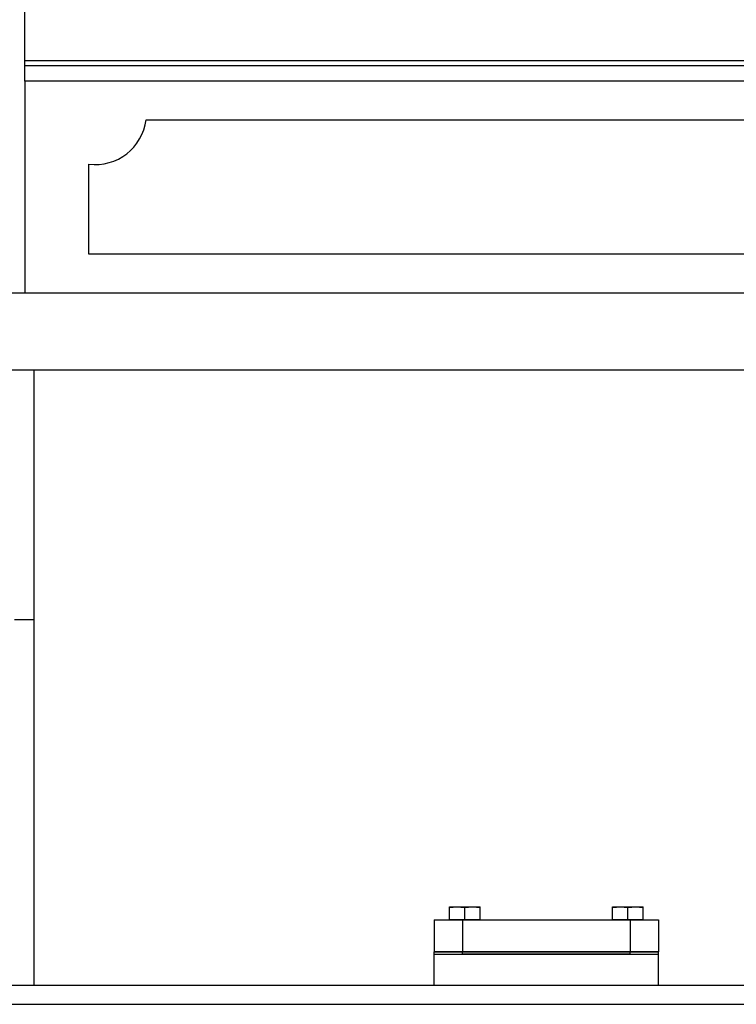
# Model space of a CAD drawing. Header units: millimetres. Extents: x 0 to 1189, y 0 to 841.
# Tile 117 of 184: x 430 to 452, y 562 to 592. Entities that reach past the tile are written whole.
import ezdxf

# ---------------------------------------------------------------- set-up
doc = ezdxf.new("R2010")
doc.units = ezdxf.units.MM
doc.header["$LTSCALE"] = 65.395
for name, color, linetype in [('1947_111100_12_SIMPLE1_T1_X_PBL222', 7, 'CONTINUOUS'), ('1947_111100_12_SIMPLE1_X_ABL221', 7, 'CONTINUOUS'), ('32007_060000_TLKGS_KGS_V_ABL4', 7, 'CONTINUOUS'), ('32007_061000_TLKGS_KGS_V_ABL50', 7, 'CONTINUOUS'), ('32007_633500_01_SIMPLE1_T1_X_PBL210', 7, 'CONTINUOUS'), ('32007_633500_01_SIMPLE1_X_ABL209', 7, 'CONTINUOUS'), ('32087_000000_TLKGS_MARKETING_ABL3', 7, 'CONTINUOUS'), ('32087_030000_TLKGS_V_ABL9', 7, 'CONTINUOUS'), ('32087_100000_TLKGS_V_ABL206', 7, 'CONTINUOUS'), ('32087_111000_01_SIMPLE1_X_ABL220', 7, 'CONTINUOUS'), ('8M32E_GENSET_GRUNDRAHMEN_ABL59', 7, 'CONTINUOUS'), ('8M32E_GENSET_GRUNDRAHMEN_T1_PBL60', 7, 'CONTINUOUS'), ('8M32E_GENSET_VERROHRUNG_ABL25', 7, 'CONTINUOUS'), ('D933-M16X45_PBL242', 7, 'CONTINUOUS'), ('D933-M16X45_PBL248', 7, 'CONTINUOUS'), ('N4011-F175_PBL240', 7, 'CONTINUOUS'), ('N4251-B175X133_PBL241', 7, 'CONTINUOUS'), ('new_view_2_VBL0', 7, 'CONTINUOUS')]:
    doc.layers.add(name, color=color, linetype=linetype)

# ---------------------------------------------------------------- blocks, each defined once
blk = doc.blocks.new('32007_633500_01_SIMPLE1_T1_X_PBL210', base_point=(428.938, 597.876))
at = {"layer": '32007_633500_01_SIMPLE1_T1_X_PBL210', "color": 7, "linetype": 'Continuous'}
blk.add_line((428.138, 612.191), (428.138, 583.561), dxfattribs=at)
at = {"layer": '32007_633500_01_SIMPLE1_T1_X_PBL210', "color": 9, "linetype": 'Continuous'}
for p, q in [((429.738, 603.487), (428.138, 603.487)), ((429.738, 602.438), (428.138, 602.438)), ((429.738, 597.499), (428.138, 597.499)), ((429.738, 596.478), (428.138, 596.478))]:
    blk.add_line(p, q, dxfattribs=at)
blk = doc.blocks.new('32007_633500_01_SIMPLE1_X_ABL209', base_point=(428.938, 597.876))
at = {"layer": '32007_633500_01_SIMPLE1_T1_X_PBL210'}
blk.add_blockref('32007_633500_01_SIMPLE1_T1_X_PBL210', (428.938, 597.876), dxfattribs=at)
blk = doc.blocks.new('32007_061000_TLKGS_KGS_V_ABL50', base_point=(425.788, 625.761))
at = {"layer": '32007_633500_01_SIMPLE1_X_ABL209'}
blk.add_blockref('32007_633500_01_SIMPLE1_X_ABL209', (428.938, 597.876), dxfattribs=at)
blk = doc.blocks.new('32007_060000_TLKGS_KGS_V_ABL4', base_point=(408.198, 651.049))
at = {"layer": '32007_061000_TLKGS_KGS_V_ABL50'}
blk.add_blockref('32007_061000_TLKGS_KGS_V_ABL50', (425.788, 625.761), dxfattribs=at)
blk = doc.blocks.new('1947_111100_12_SIMPLE1_T1_X_PBL222', base_point=(530.378, 621.461))
at = {"layer": '1947_111100_12_SIMPLE1_T1_X_PBL222', "color": 7, "linetype": 'Continuous'}
for p, q in [((429.738, 590.561), (429.738, 611.361)), ((595.538, 591.041), (429.738, 591.041)), ((429.738, 590.561), (429.738, 583.961)), ((595.538, 590.561), (429.738, 590.561)), ((433.526, 589.361), (595.538, 589.361)), ((431.738, 585.161), (431.738, 587.973)), ((596.151, 585.161), (431.738, 585.161))]:
    blk.add_line(p, q, dxfattribs=at)
at = {"layer": '1947_111100_12_SIMPLE1_T1_X_PBL222', "color": 9, "linetype": 'Continuous'}
blk.add_line((595.538, 591.201), (429.738, 591.201), dxfattribs=at)
at = {"layer": '1947_111100_12_SIMPLE1_T1_X_PBL222', "color": 7, "linetype": 'Continuous'}
blk.add_arc((431.938, 589.561), 1.6, 262.8192, 352.8192, dxfattribs=at)
blk = doc.blocks.new('1947_111100_12_SIMPLE1_X_ABL221', base_point=(530.378, 621.461))
at = {"layer": '1947_111100_12_SIMPLE1_T1_X_PBL222'}
blk.add_blockref('1947_111100_12_SIMPLE1_T1_X_PBL222', (530.378, 621.461), dxfattribs=at)
blk = doc.blocks.new('32087_111000_01_SIMPLE1_X_ABL220', base_point=(530.378, 621.461))
at = {"layer": '1947_111100_12_SIMPLE1_X_ABL221'}
blk.add_blockref('1947_111100_12_SIMPLE1_X_ABL221', (530.378, 621.461), dxfattribs=at)
blk = doc.blocks.new('32087_100000_TLKGS_V_ABL206', base_point=(529.878, 634.561))
at = {"layer": '32087_111000_01_SIMPLE1_X_ABL220'}
blk.add_blockref('32087_111000_01_SIMPLE1_X_ABL220', (530.378, 621.461), dxfattribs=at)
blk = doc.blocks.new('32087_030000_TLKGS_V_ABL9', base_point=(505.894, 653.181))
at = {"layer": '32087_100000_TLKGS_V_ABL206'}
blk.add_blockref('32087_100000_TLKGS_V_ABL206', (529.878, 634.561), dxfattribs=at)
blk = doc.blocks.new('32087_000000_TLKGS_MARKETING_ABL3', base_point=(505.332, 653.181))
at = {"layer": '32007_060000_TLKGS_KGS_V_ABL4'}
blk.add_blockref('32007_060000_TLKGS_KGS_V_ABL4', (408.198, 651.049), dxfattribs=at)
at = {"layer": '32087_030000_TLKGS_V_ABL9'}
blk.add_blockref('32087_030000_TLKGS_V_ABL9', (505.894, 653.181), dxfattribs=at)
blk = doc.blocks.new('N4011-F175_PBL240', base_point=(446.018, 563.901))
at = {"layer": 'N4011-F175_PBL240', "color": 7, "linetype": 'Continuous'}
for p, q in [((442.518, 564.401), (442.518, 563.401)), ((442.518, 564.401), (449.518, 564.401)), ((449.518, 564.401), (449.518, 563.401)), ((442.518, 563.401), (449.518, 563.401))]:
    blk.add_line(p, q, dxfattribs=at)
at = {"layer": 'N4011-F175_PBL240', "color": 9, "linetype": 'Continuous'}
for p, q in [((443.398, 564.401), (443.398, 563.401)), ((448.638, 564.401), (448.638, 563.401))]:
    blk.add_line(p, q, dxfattribs=at)
blk = doc.blocks.new('N4251-B175X133_PBL241', base_point=(446.018, 563.361))
at = {"layer": 'N4251-B175X133_PBL241', "color": 7, "linetype": 'Continuous'}
for p, q in [((442.518, 563.321), (442.518, 563.401)), ((449.518, 563.401), (442.518, 563.401)), ((448.638, 563.321), (443.398, 563.321)), ((449.518, 563.321), (449.518, 563.401))]:
    blk.add_line(p, q, dxfattribs=at)
at = {"layer": 'N4251-B175X133_PBL241', "color": 9, "linetype": 'Continuous'}
for p, q in [((443.398, 563.321), (443.398, 563.401)), ((448.638, 563.321), (448.638, 563.401))]:
    blk.add_line(p, q, dxfattribs=at)
blk = doc.blocks.new('D933-M16X45_PBL242', base_point=(443.473, 564.601))
at = {"layer": 'D933-M16X45_PBL242', "color": 7, "linetype": 'Continuous'}
for p, q in [((442.993, 564.409), (442.993, 564.801)), ((442.993, 564.801), (443.952, 564.801)), ((442.993, 564.801), (442.993, 564.801)), ((443.473, 564.409), (443.473, 564.781)), ((443.953, 564.801), (443.952, 564.801)), ((443.953, 564.409), (443.953, 564.801)), ((442.993, 564.409), (443.953, 564.409)), ((443.023, 564.409), (443.023, 564.401)), ((443.923, 564.409), (443.923, 564.401))]:
    blk.add_line(p, q, dxfattribs=at)
for points in [[(442.993, 564.781), (443.072, 564.793), (443.233, 564.808), (443.393, 564.793), (443.473, 564.781)], [(443.473, 564.781), (443.552, 564.793), (443.713, 564.808), (443.873, 564.793), (443.953, 564.781)]]:
    blk.add_open_spline(points, degree=3, knots=[0, 0, 0, 0, 0.5, 1, 1, 1, 1], dxfattribs=at)
blk = doc.blocks.new('D933-M16X45_PBL248', base_point=(448.564, 564.601))
at = {"layer": 'D933-M16X45_PBL248', "color": 7, "linetype": 'Continuous'}
for p, q in [((448.084, 564.409), (448.084, 564.801)), ((448.084, 564.801), (449.043, 564.801)), ((448.084, 564.801), (448.084, 564.801)), ((448.564, 564.409), (448.564, 564.781)), ((449.044, 564.801), (449.043, 564.801)), ((449.044, 564.409), (449.044, 564.801)), ((448.084, 564.409), (449.044, 564.409)), ((448.114, 564.409), (448.114, 564.401)), ((449.014, 564.409), (449.014, 564.401))]:
    blk.add_line(p, q, dxfattribs=at)
for points in [[(448.084, 564.781), (448.163, 564.793), (448.324, 564.808), (448.484, 564.793), (448.564, 564.781)], [(448.564, 564.781), (448.643, 564.793), (448.804, 564.808), (448.964, 564.793), (449.044, 564.781)]]:
    blk.add_open_spline(points, degree=3, knots=[0, 0, 0, 0, 0.5, 1, 1, 1, 1], dxfattribs=at)
blk = doc.blocks.new('8M32E_GENSET_VERROHRUNG_ABL25', base_point=(593.858, 615.821))
at = {"layer": 'D933-M16X45_PBL242'}
blk.add_blockref('D933-M16X45_PBL242', (443.473, 564.601), dxfattribs=at)
at = {"layer": 'D933-M16X45_PBL248'}
blk.add_blockref('D933-M16X45_PBL248', (448.564, 564.601), dxfattribs=at)
at = {"layer": 'N4011-F175_PBL240'}
blk.add_blockref('N4011-F175_PBL240', (446.018, 563.901), dxfattribs=at)
at = {"layer": 'N4251-B175X133_PBL241'}
blk.add_blockref('N4251-B175X133_PBL241', (446.018, 563.361), dxfattribs=at)
blk = doc.blocks.new('8M32E_GENSET_GRUNDRAHMEN_T1_PBL60', base_point=(600.258, 558.761))
at = {"layer": '8M32E_GENSET_GRUNDRAHMEN_T1_PBL60', "color": 7, "linetype": 'Continuous'}
for p, q in [((428.818, 583.961), (785.418, 583.961)), ((428.818, 581.561), (785.418, 581.561)), ((430.018, 581.561), (430.018, 562.361)), ((430.018, 573.761), (429.418, 573.761)), ((442.518, 562.361), (442.518, 563.321)), ((442.518, 563.321), (449.518, 563.321)), ((449.518, 562.361), (449.518, 563.321)), ((428.818, 562.361), (785.418, 562.361)), ((428.818, 561.761), (785.418, 561.761))]:
    blk.add_line(p, q, dxfattribs=at)
blk = doc.blocks.new('8M32E_GENSET_GRUNDRAHMEN_ABL59', base_point=(600.258, 558.761))
at = {"layer": '8M32E_GENSET_GRUNDRAHMEN_T1_PBL60'}
blk.add_blockref('8M32E_GENSET_GRUNDRAHMEN_T1_PBL60', (600.258, 558.761), dxfattribs=at)
blk = doc.blocks.new('NEW_VIEW_2_VBL0', base_point=(574.373, 631.232))
at = {"layer": '32087_000000_TLKGS_MARKETING_ABL3'}
blk.add_blockref('32087_000000_TLKGS_MARKETING_ABL3', (505.332, 653.181), dxfattribs=at)
at = {"layer": '8M32E_GENSET_GRUNDRAHMEN_ABL59'}
blk.add_blockref('8M32E_GENSET_GRUNDRAHMEN_ABL59', (600.258, 558.761), dxfattribs=at)
at = {"layer": '8M32E_GENSET_VERROHRUNG_ABL25'}
blk.add_blockref('8M32E_GENSET_VERROHRUNG_ABL25', (593.858, 615.821), dxfattribs=at)

msp = doc.modelspace()

# ---------------------------------------------------------------- block references
at = {"layer": 'new_view_2_VBL0'}
msp.add_blockref('NEW_VIEW_2_VBL0', (574.37274, 631.23233), dxfattribs=at)

doc.saveas('drawing.dxf')
